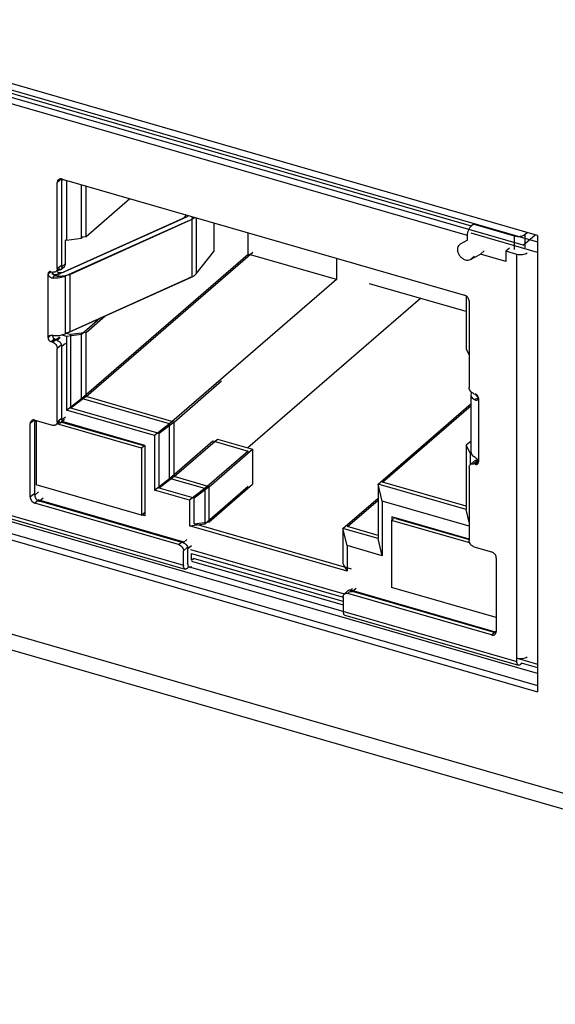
# Model space of a CAD drawing. Header units: millimetres. Extents: x 0 to 891, y -210 to 420.
# Tile 16 of 29: x 625 to 640, y 223 to 250. Entities that reach past the tile are written whole.
import ezdxf

# ---------------------------------------------------------------- set-up
doc = ezdxf.new("R2010")
doc.units = ezdxf.units.MM
doc.header["$LTSCALE"] = 0.01
doc.layers.get('0').update_dxf_attribs({"linetype": 'CONTINUOUS'})
doc.layers.add('02___PRT_ALL_AXES', color=7, linetype='CONTINUOUS')
doc.layers.add('INTF_YELLOW', color=7, linetype='CONTINUOUS')

msp = doc.modelspace()

# ---------------------------------------------------------------- linework, layer by layer
at = {"color": 7, "linetype": 'Continuous'}
for p, q in [((639.409, 243.774), (597.025, 256.009)), ((599.242, 255.196), (639.409, 243.601)), ((599.12, 255.145), (637.614, 244.033)), ((637.514, 243.773), (599.02, 254.885)), ((659.942, 222.908), (572.906, 248.033)), ((578.736, 245.924), (654.947, 223.924)), ((626.486, 245.296), (626.386, 245.21)), ((626.546, 245.294), (626.509, 245.261)), ((626.516, 245.302), (637.428, 242.152)), ((626.386, 242.872), (626.386, 245.21)), ((626.509, 242.923), (626.509, 245.261)), ((626.631, 245.269), (626.631, 243.641)), ((627.041, 243.696), (627.041, 245.151)), ((627.164, 243.747), (627.164, 245.115)), ((627.164, 243.747), (628.349, 244.773)), ((629.79, 244.236), (626.468, 242.74)), ((626.591, 242.791), (629.913, 244.287)), ((629.842, 244.273), (629.887, 244.329)), ((630.062, 244.279), (630.028, 244.236)), ((630.15, 244.253), (630.15, 242.728)), ((629.924, 244.161), (626.602, 242.666)), ((626.725, 242.717), (630.047, 244.213)), ((630.047, 242.654), (630.047, 244.213)), ((630.634, 244.113), (630.634, 243.334)), ((637.614, 244.033), (637.664, 244.076)), ((638.79, 243.751), (637.664, 244.076)), ((597.175, 243.755), (639.409, 231.563)), ((626.631, 243.641), (627.041, 243.696)), ((627.088, 243.737), (627.041, 243.696)), ((627.088, 243.737), (627.164, 243.747)), ((631.566, 243.267), (631.566, 243.844)), ((637.514, 243.643), (637.514, 243.773)), ((639.409, 243.312), (637.607, 243.833)), ((638.79, 243.39), (638.79, 243.751)), ((639.138, 243.852), (639.063, 243.787)), ((639.063, 243.787), (639.063, 243.439)), ((639.409, 243.774), (639.409, 231.39)), ((597.025, 243.625), (639.409, 231.39)), ((626.631, 243.641), (626.609, 243.647)), ((626.609, 243.009), (626.609, 243.641)), ((637.317, 243.534), (637.293, 243.518)), ((637.514, 243.643), (637.317, 243.534)), ((638.654, 243.429), (638.554, 243.343)), ((627.041, 239.348), (631.566, 243.267)), ((627.164, 239.399), (631.689, 243.318)), ((630.15, 242.728), (630.634, 243.334)), ((633.956, 242.577), (631.566, 243.267)), ((633.956, 243.154), (633.956, 242.577)), ((637.595, 243.122), (637.861, 243.268)), ((637.695, 243.209), (637.595, 243.122)), ((637.861, 243.268), (637.961, 243.355)), ((638.554, 243.068), (637.861, 243.268)), ((638.852, 243.257), (638.554, 243.343)), ((638.554, 243.343), (638.554, 243.068)), ((638.852, 232.215), (638.852, 243.257)), ((626.386, 242.872), (626.486, 242.958)), ((626.477, 242.847), (626.577, 242.934)), ((626.509, 242.923), (626.609, 243.009)), ((626.134, 242.728), (626.207, 242.791)), ((626.134, 240.996), (626.134, 242.728)), ((626.221, 242.789), (626.256, 242.779)), ((626.257, 242.715), (626.257, 242.779)), ((626.277, 242.616), (626.305, 242.715)), ((626.37, 242.81), (626.45, 242.878)), ((626.399, 242.668), (626.428, 242.767)), ((626.602, 242.666), (626.602, 241.107)), ((626.725, 242.717), (626.725, 241.158)), ((626.725, 241.158), (630.047, 242.654)), ((626.602, 241.107), (629.924, 242.602)), ((633.956, 242.577), (629.431, 238.658)), ((637.477, 241.705), (634.856, 242.462)), ((637.477, 242.128), (637.477, 240.683)), ((636.236, 242.063), (631.554, 238.008)), ((637.558, 241.985), (637.558, 239.647)), ((627.164, 241.14), (627.682, 241.589)), ((627.55, 241.53), (627.041, 241.089)), ((626.202, 241.054), (626.134, 240.996)), ((626.257, 241.047), (626.257, 241.058)), ((626.261, 241.051), (626.257, 241.047)), ((626.443, 241.022), (626.343, 240.935)), ((626.631, 241.034), (626.496, 241.073)), ((627.041, 241.089), (626.631, 241.034)), ((626.631, 241.034), (626.631, 239.034)), ((626.632, 241.12), (626.754, 241.085)), ((627.164, 241.14), (626.754, 241.085)), ((626.754, 239.085), (626.754, 241.085)), ((627.041, 239.348), (627.041, 241.089)), ((627.164, 239.399), (627.164, 241.14)), ((626.321, 240.971), (626.221, 240.884)), ((626.256, 240.874), (626.221, 240.884)), ((626.256, 240.874), (626.356, 240.961)), ((626.321, 240.971), (626.356, 240.961)), ((626.379, 240.925), (626.343, 240.935)), ((626.379, 240.925), (626.464, 240.999)), ((626.486, 240.793), (626.386, 240.707)), ((626.609, 240.844), (626.509, 240.758)), ((626.509, 238.766), (626.509, 240.758)), ((626.386, 238.715), (626.386, 240.707)), ((637.477, 240.683), (637.558, 240.532)), ((629.554, 238.709), (630.841, 239.824)), ((637.609, 239.444), (637.618, 239.486)), ((637.609, 237.885), (637.609, 239.444)), ((637.618, 239.486), (637.626, 239.505)), ((637.688, 239.479), (637.723, 239.469)), ((626.631, 239.034), (627.041, 239.348)), ((627.164, 239.399), (626.754, 239.085)), ((629.431, 238.658), (627.041, 239.348)), ((629.554, 238.709), (627.164, 239.399)), ((635.086, 237.026), (637.609, 239.211)), ((635.209, 237.077), (637.609, 239.156)), ((637.695, 239.32), (637.807, 239.364)), ((637.809, 239.357), (637.809, 237.625)), ((629.021, 238.344), (626.631, 239.034)), ((629.144, 238.395), (626.754, 239.085)), ((616.354, 238.71), (629.807, 234.826)), ((625.75, 238.754), (625.65, 238.667)), ((625.65, 236.676), (625.65, 238.667)), ((625.81, 238.751), (625.772, 238.719)), ((625.772, 236.727), (625.772, 238.719)), ((625.78, 238.76), (626.256, 238.622)), ((625.81, 238.751), (625.81, 237.004)), ((628.668, 237.998), (626.375, 238.66)), ((626.385, 238.666), (626.45, 238.721)), ((626.386, 238.715), (626.486, 238.801)), ((626.577, 238.777), (626.477, 238.69)), ((626.5, 238.71), (628.758, 238.059)), ((626.509, 238.766), (626.609, 238.852)), ((628.762, 238.072), (626.513, 238.721)), ((629.431, 238.658), (629.021, 238.344)), ((629.554, 238.709), (629.144, 238.395)), ((629.431, 237.177), (629.431, 238.658)), ((629.554, 237.229), (629.554, 238.709)), ((629.021, 238.344), (629.021, 236.863)), ((629.144, 236.914), (629.144, 238.395)), ((628.758, 238.076), (628.668, 237.998)), ((629.431, 237.177), (630.606, 238.195)), ((629.554, 237.229), (630.729, 238.246)), ((630.606, 238.195), (631.559, 237.92)), ((630.729, 238.246), (631.681, 237.971)), ((637.609, 238.191), (637.477, 238.077)), ((637.586, 237.872), (637.477, 238.077)), ((637.477, 238.077), (637.477, 236.336)), ((637.609, 238.109), (637.599, 238.128)), ((628.668, 237.998), (628.668, 236.179)), ((628.762, 238.072), (628.762, 236.167)), ((631.559, 237.92), (630.384, 236.902)), ((630.506, 236.954), (631.681, 237.971)), ((631.681, 237.971), (631.681, 237.019)), ((637.613, 237.864), (637.586, 237.872)), ((637.586, 237.872), (637.586, 237.557)), ((637.589, 237.557), (637.689, 237.644)), ((637.788, 237.661), (637.688, 237.574)), ((637.723, 237.564), (637.688, 237.574)), ((637.719, 237.745), (637.695, 237.761)), ((637.723, 237.564), (637.803, 237.633)), ((637.776, 237.664), (637.79, 237.676)), ((637.788, 237.661), (637.801, 237.657)), ((620.541, 237.408), (629.851, 234.72)), ((637.558, 237.482), (637.558, 235.49)), ((628.668, 236.179), (625.81, 237.004)), ((629.021, 236.863), (629.431, 237.177)), ((629.554, 237.229), (629.144, 236.914)), ((630.384, 236.902), (629.431, 237.177)), ((630.506, 236.954), (629.554, 237.229)), ((630.506, 236.001), (631.681, 237.019)), ((637.477, 236.336), (635.086, 237.026)), ((635.196, 236.561), (635.086, 237.026)), ((635.086, 237.026), (635.086, 235.545)), ((637.477, 236.422), (635.209, 237.077)), ((625.65, 236.676), (625.75, 236.762)), ((625.772, 236.727), (625.872, 236.813)), ((629.974, 236.588), (629.021, 236.863)), ((630.097, 236.639), (629.144, 236.914)), ((630.384, 236.902), (629.974, 236.588)), ((630.506, 236.954), (630.097, 236.639)), ((630.384, 235.95), (631.559, 236.967)), ((630.384, 236.902), (630.384, 235.95)), ((630.506, 236.001), (630.506, 236.954)), ((625.88, 236.595), (625.78, 236.508)), ((629.677, 235.383), (625.78, 236.508)), ((625.88, 236.595), (629.777, 235.47)), ((626.002, 236.646), (625.902, 236.559)), ((629.799, 235.434), (625.902, 236.559)), ((629.974, 236.588), (629.974, 235.895)), ((630.097, 235.946), (630.097, 236.639)), ((634.134, 235.82), (635.086, 236.645)), ((634.256, 235.871), (635.086, 236.59)), ((637.558, 235.879), (635.196, 236.561)), ((635.196, 236.561), (635.196, 235.08)), ((628.668, 236.179), (628.743, 236.244)), ((628.762, 236.239), (628.743, 236.244)), ((637.558, 235.993), (637.477, 236.336)), ((628.762, 236.167), (628.681, 236.19)), ((629.974, 235.895), (630.384, 235.95)), ((630.097, 235.946), (630.506, 236.001)), ((634.366, 234.714), (630.097, 235.946)), ((635.449, 236.041), (635.537, 236.116)), ((637.573, 235.428), (635.449, 236.041)), ((635.449, 236.041), (635.449, 234.222)), ((637.558, 235.533), (635.456, 236.14)), ((635.456, 236.14), (635.456, 236.046)), ((635.572, 236.092), (635.584, 236.103)), ((635.572, 236.092), (637.558, 235.519)), ((634.244, 234.662), (629.974, 235.895)), ((635.086, 235.545), (634.134, 235.82)), ((634.244, 235.355), (634.134, 235.82)), ((634.134, 235.82), (634.134, 234.867)), ((635.086, 235.631), (634.256, 235.871)), ((629.677, 235.383), (629.777, 235.47)), ((629.799, 235.434), (629.899, 235.521)), ((635.196, 235.08), (635.086, 235.545)), ((629.907, 235.302), (629.807, 235.216)), ((629.807, 234.826), (629.807, 235.216)), ((630.029, 235.354), (629.929, 235.267)), ((629.929, 234.877), (629.929, 235.267)), ((629.999, 235.247), (634.169, 234.043)), ((630.029, 235.145), (634.135, 233.96)), ((630.029, 234.964), (630.029, 235.145)), ((635.196, 235.08), (634.244, 235.355)), ((634.244, 235.355), (634.244, 234.662)), ((637.688, 235.322), (638.164, 235.185)), ((629.899, 234.886), (629.929, 234.877)), ((630.022, 234.937), (634.137, 233.749)), ((630.029, 234.964), (630.079, 235.007)), ((634.137, 233.836), (630.079, 235.007)), ((634.134, 234.867), (634.244, 234.662)), ((638.294, 235.017), (638.294, 233.026)), ((629.951, 234.778), (629.907, 234.739)), ((629.92, 234.787), (629.974, 234.772)), ((629.994, 234.772), (638.852, 232.215)), ((634.169, 234.042), (634.269, 234.128)), ((634.367, 234.145), (634.267, 234.058)), ((634.391, 234.179), (634.36, 234.152)), ((634.367, 234.145), (638.264, 233.02)), ((634.489, 234.196), (634.389, 234.109)), ((638.273, 232.988), (634.389, 234.109)), ((638.294, 233.401), (635.449, 234.222)), ((634.137, 233.966), (634.137, 233.576)), ((638.164, 232.933), (634.267, 234.058)), ((634.181, 233.47), (638.897, 232.109)), ((638.164, 232.933), (638.264, 233.02)), ((638.922, 232.281), (639.409, 232.141)), ((638.997, 232.167), (638.952, 232.128)), ((638.966, 232.176), (639.409, 232.048))]:
    msp.add_line(p, q, dxfattribs=at)
for centre, radius, start, end in [((626.611, 245.265), 0.102, 158.3474, 164.928), ((626.294, 242.911), 0.138, 253.8505, 261.4517), ((626.334, 243.112), 0.398, 265.8546, 274.2546), ((626.402, 242.835), 0.166, 236.0155, 245.8728), ((626.299, 242.859), 0.0843, 305.428, 310.9823), ((626.457, 243.461), 0.796, 265.8546, 274.2546), ((626.457, 243.163), 0.398, 265.8546, 274.2546), ((626.422, 242.911), 0.0843, 304.9634, 310.9817), ((626.421, 242.911), 0.0854, 311.0106, 320.7885), ((626.472, 243.073), 0.306, 283.2584, 286.234), ((629.885, 243.014), 0.395, 294.1634, 298.9667), ((626.334, 241.851), 0.796, 265.8546, 274.2546), ((626.336, 241.827), 0.771, 274.2542, 275.286), ((626.533, 241.585), 0.468, 289.9813, 294.1733), ((626.377, 241.054), 0.121, 202.9703, 206.3206), ((626.383, 241.056), 0.127, 229.1084, 234.9749), ((626.313, 240.739), 0.199, 37.8132, 40.1736), ((625.875, 238.723), 0.102, 158.3474, 164.928), ((626.299, 238.702), 0.0843, 305.428, 310.9823), ((626.422, 238.754), 0.0843, 304.9634, 310.9817), ((626.421, 238.754), 0.0854, 311.0106, 320.7885), ((626.413, 238.759), 0.095, 334.6318, 338.3702), ((637.745, 237.58), 0.0843, 125.428, 130.9823), ((637.749, 237.527), 0.139, 73.8681, 79.9826), ((637.773, 237.502), 0.128, 81.4345, 85.1948), ((637.772, 237.493), 0.138, 73.8512, 81.3953), ((625.952, 236.737), 0.181, 200.4899, 207.7129), ((629.734, 235.248), 0.199, 37.8132, 40.1736), ((630.092, 234.826), 0.285, 179.994, 181.4041), ((634.324, 234.064), 0.0843, 125.428, 130.9823), ((634.328, 234.012), 0.139, 73.8681, 79.9826), ((638.17, 233.025), 0.124, 355.9495, 0.0127), ((639.137, 232.215), 0.285, 179.994, 181.4041)]:
    msp.add_arc(centre, radius, start, end, dxfattribs=at)
for points, knots in [([(626.487, 245.307), (626.474, 245.308), (626.449, 245.306), (626.427, 245.294), (626.418, 245.286)], [0, 0, 0, 0, 0.517009, 1, 1, 1, 1]), ([(626.418, 245.286), (626.407, 245.277), (626.391, 245.253), (626.386, 245.224), (626.386, 245.21)], [0, 0, 0, 0, 0.480096, 1, 1, 1, 1]), ([(629.79, 244.236), (629.794, 244.237), (629.808, 244.244), (629.821, 244.253), (629.83, 244.26)], [0, 0, 0, 0, 0.269843, 1, 1, 1, 1]), ([(629.913, 244.287), (629.917, 244.289), (629.93, 244.295), (629.944, 244.304), (629.952, 244.311)], [0, 0, 0, 0, 0.269843, 1, 1, 1, 1]), ([(630.125, 244.261), (630.12, 244.256), (630.096, 244.237), (630.068, 244.222), (630.047, 244.213)], [0, 0, 0, 0, 0.230544, 1, 1, 1, 1]), ([(637.514, 243.773), (637.514, 243.823), (637.531, 243.898), (637.572, 243.984), (637.599, 244.019), (637.614, 244.033)], [0, 0, 0, 0, 0.530636, 0.788415, 1, 1, 1, 1]), ([(639.063, 243.787), (639.048, 243.774), (639.009, 243.754), (638.916, 243.733), (638.839, 243.737), (638.79, 243.751)], [0, 0, 0, 0, 0.209012, 0.463342, 1, 1, 1, 1]), ([(637.293, 243.518), (637.275, 243.502), (637.246, 243.46), (637.235, 243.381), (637.254, 243.297), (637.299, 243.218), (637.364, 243.154), (637.442, 243.111), (637.523, 243.097), (637.574, 243.11), (637.595, 243.122)], [0, 0, 0, 0, 0.107266, 0.22391, 0.353422, 0.492268, 0.632949, 0.767262, 0.889604, 1, 1, 1, 1]), ([(639.126, 243.293), (639.111, 243.28), (639.071, 243.26), (638.979, 243.238), (638.901, 243.242), (638.852, 243.257)], [0, 0, 0, 0, 0.209012, 0.463342, 1, 1, 1, 1]), ([(626.509, 242.923), (626.509, 242.919), (626.508, 242.902), (626.504, 242.886), (626.499, 242.876)], [0, 0, 0, 0, 0.260299, 1, 1, 1, 1]), ([(626.577, 242.934), (626.587, 242.942), (626.604, 242.966), (626.609, 242.995), (626.609, 243.009)], [0, 0, 0, 0, 0.480096, 1, 1, 1, 1]), ([(626.155, 242.778), (626.149, 242.772), (626.137, 242.756), (626.134, 242.737), (626.134, 242.728)], [0, 0, 0, 0, 0.480096, 1, 1, 1, 1]), ([(626.134, 242.728), (626.134, 242.712), (626.148, 242.681), (626.194, 242.635), (626.244, 242.62), (626.277, 242.616)], [0, 0, 0, 0, 0.238993, 0.494217, 1, 1, 1, 1]), ([(626.221, 242.789), (626.209, 242.793), (626.186, 242.795), (626.163, 242.785), (626.155, 242.778)], [0, 0, 0, 0, 0.526605, 1, 1, 1, 1]), ([(626.602, 242.666), (626.554, 242.644), (626.446, 242.616), (626.334, 242.612), (626.277, 242.616)], [0, 0, 0, 0, 0.475569, 1, 1, 1, 1]), ([(626.348, 242.791), (626.339, 242.784), (626.325, 242.778), (626.31, 242.775), (626.306, 242.775)], [0, 0, 0, 0, 0.741367, 1, 1, 1, 1]), ([(626.364, 242.715), (626.371, 242.716), (626.397, 242.719), (626.423, 242.724), (626.441, 242.73)], [0, 0, 0, 0, 0.259728, 1, 1, 1, 1]), ([(626.386, 242.872), (626.386, 242.867), (626.385, 242.851), (626.381, 242.835), (626.376, 242.824)], [0, 0, 0, 0, 0.260299, 1, 1, 1, 1]), ([(626.725, 242.717), (626.709, 242.71), (626.642, 242.685), (626.571, 242.672), (626.516, 242.668)], [0, 0, 0, 0, 0.23017, 1, 1, 1, 1]), ([(629.924, 242.602), (629.932, 242.606), (629.959, 242.619), (629.986, 242.636), (630.003, 242.651)], [0, 0, 0, 0, 0.269843, 1, 1, 1, 1]), ([(637.478, 242.128), (637.474, 242.131), (637.458, 242.141), (637.441, 242.148), (637.428, 242.152)], [0, 0, 0, 0, 0.258277, 1, 1, 1, 1]), ([(637.558, 241.985), (637.558, 241.994), (637.554, 242.03), (637.537, 242.065), (637.52, 242.088)], [0, 0, 0, 0, 0.235915, 1, 1, 1, 1]), ([(626.15, 241.032), (626.148, 241.03), (626.139, 241.02), (626.134, 241.006), (626.134, 240.996)], [0, 0, 0, 0, 0.24407, 1, 1, 1, 1]), ([(626.211, 241.056), (626.205, 241.055), (626.184, 241.052), (626.162, 241.043), (626.15, 241.032)], [0, 0, 0, 0, 0.269938, 1, 1, 1, 1]), ([(626.257, 241.047), (626.257, 241.044), (626.258, 241.03), (626.262, 241.016), (626.266, 241.006)], [0, 0, 0, 0, 0.238334, 1, 1, 1, 1]), ([(626.407, 241.059), (626.415, 241.06), (626.448, 241.063), (626.481, 241.069), (626.505, 241.075)], [0, 0, 0, 0, 0.255408, 1, 1, 1, 1]), ([(626.505, 241.075), (626.514, 241.077), (626.547, 241.085), (626.579, 241.097), (626.602, 241.107)], [0, 0, 0, 0, 0.262267, 1, 1, 1, 1]), ([(626.627, 241.126), (626.633, 241.127), (626.655, 241.133), (626.677, 241.139), (626.693, 241.145)], [0, 0, 0, 0, 0.25716, 1, 1, 1, 1]), ([(626.134, 240.996), (626.134, 240.971), (626.154, 240.922), (626.197, 240.891), (626.221, 240.884)], [0, 0, 0, 0, 0.494087, 1, 1, 1, 1]), ([(626.256, 240.874), (626.292, 240.864), (626.356, 240.817), (626.386, 240.743), (626.386, 240.707)], [0, 0, 0, 0, 0.505913, 1, 1, 1, 1]), ([(626.406, 240.936), (626.402, 240.939), (626.387, 240.949), (626.369, 240.957), (626.356, 240.961)], [0, 0, 0, 0, 0.258277, 1, 1, 1, 1]), ([(626.379, 240.925), (626.387, 240.923), (626.42, 240.91), (626.448, 240.887), (626.465, 240.867)], [0, 0, 0, 0, 0.239337, 1, 1, 1, 1]), ([(626.471, 240.861), (626.474, 240.856), (626.488, 240.836), (626.499, 240.813), (626.503, 240.796)], [0, 0, 0, 0, 0.255915, 1, 1, 1, 1]), ([(637.688, 239.479), (637.652, 239.49), (637.588, 239.536), (637.558, 239.61), (637.558, 239.647)], [0, 0, 0, 0, 0.505913, 1, 1, 1, 1]), ([(637.637, 239.371), (637.633, 239.376), (637.618, 239.398), (637.609, 239.425), (637.609, 239.444)], [0, 0, 0, 0, 0.271273, 1, 1, 1, 1]), ([(637.756, 239.453), (637.754, 239.455), (637.743, 239.461), (637.732, 239.466), (637.723, 239.469)], [0, 0, 0, 0, 0.258277, 1, 1, 1, 1]), ([(637.76, 239.422), (637.757, 239.425), (637.749, 239.436), (637.742, 239.449), (637.739, 239.459)], [0, 0, 0, 0, 0.262683, 1, 1, 1, 1]), ([(637.802, 239.382), (637.798, 239.385), (637.783, 239.397), (637.769, 239.411), (637.76, 239.422)], [0, 0, 0, 0, 0.265845, 1, 1, 1, 1]), ([(637.695, 239.32), (637.689, 239.324), (637.668, 239.338), (637.649, 239.356), (637.637, 239.371)], [0, 0, 0, 0, 0.270245, 1, 1, 1, 1]), ([(637.695, 239.32), (637.71, 239.312), (637.741, 239.3), (637.776, 239.307), (637.789, 239.317)], [0, 0, 0, 0, 0.504339, 1, 1, 1, 1]), ([(637.789, 239.317), (637.792, 239.319), (637.803, 239.33), (637.81, 239.346), (637.809, 239.357)], [0, 0, 0, 0, 0.238931, 1, 1, 1, 1]), ([(637.809, 239.357), (637.809, 239.36), (637.809, 239.372), (637.806, 239.384), (637.803, 239.393)], [0, 0, 0, 0, 0.240009, 1, 1, 1, 1]), ([(625.681, 238.743), (625.671, 238.734), (625.655, 238.71), (625.65, 238.682), (625.65, 238.667)], [0, 0, 0, 0, 0.480096, 1, 1, 1, 1]), ([(625.751, 238.765), (625.738, 238.766), (625.713, 238.763), (625.69, 238.751), (625.681, 238.743)], [0, 0, 0, 0, 0.517009, 1, 1, 1, 1]), ([(626.306, 238.618), (626.302, 238.617), (626.285, 238.616), (626.268, 238.619), (626.256, 238.622)], [0, 0, 0, 0, 0.240571, 1, 1, 1, 1]), ([(626.348, 238.634), (626.339, 238.627), (626.325, 238.621), (626.31, 238.618), (626.306, 238.618)], [0, 0, 0, 0, 0.741367, 1, 1, 1, 1]), ([(626.386, 238.715), (626.386, 238.71), (626.385, 238.694), (626.381, 238.678), (626.376, 238.667)], [0, 0, 0, 0, 0.260299, 1, 1, 1, 1]), ([(637.609, 237.885), (637.609, 237.879), (637.612, 237.853), (637.625, 237.828), (637.637, 237.812)], [0, 0, 0, 0, 0.237488, 1, 1, 1, 1]), ([(637.637, 237.812), (637.641, 237.807), (637.658, 237.788), (637.679, 237.772), (637.695, 237.761)], [0, 0, 0, 0, 0.230777, 1, 1, 1, 1]), ([(637.558, 237.482), (637.558, 237.496), (637.562, 237.525), (637.579, 237.549), (637.589, 237.557)], [0, 0, 0, 0, 0.519904, 1, 1, 1, 1]), ([(637.589, 237.557), (637.602, 237.568), (637.635, 237.583), (637.67, 237.579), (637.688, 237.574)], [0, 0, 0, 0, 0.473395, 1, 1, 1, 1]), ([(637.737, 237.665), (637.734, 237.664), (637.719, 237.662), (637.705, 237.655), (637.696, 237.649)], [0, 0, 0, 0, 0.258633, 1, 1, 1, 1]), ([(637.779, 237.691), (637.774, 237.697), (637.756, 237.716), (637.735, 237.733), (637.719, 237.745)], [0, 0, 0, 0, 0.264936, 1, 1, 1, 1]), ([(637.723, 237.564), (637.734, 237.56), (637.758, 237.558), (637.78, 237.568), (637.788, 237.575)], [0, 0, 0, 0, 0.526605, 1, 1, 1, 1]), ([(637.788, 237.575), (637.795, 237.581), (637.806, 237.597), (637.809, 237.616), (637.809, 237.625)], [0, 0, 0, 0, 0.480096, 1, 1, 1, 1]), ([(637.809, 237.625), (637.809, 237.628), (637.809, 237.639), (637.805, 237.649), (637.802, 237.656)], [0, 0, 0, 0, 0.237364, 1, 1, 1, 1]), ([(625.65, 236.676), (625.65, 236.639), (625.68, 236.565), (625.744, 236.518), (625.78, 236.508)], [0, 0, 0, 0, 0.494087, 1, 1, 1, 1]), ([(625.772, 236.727), (625.772, 236.722), (625.773, 236.704), (625.778, 236.687), (625.782, 236.674)], [0, 0, 0, 0, 0.240009, 1, 1, 1, 1]), ([(629.827, 235.445), (629.823, 235.448), (629.807, 235.458), (629.79, 235.466), (629.777, 235.47)], [0, 0, 0, 0, 0.258277, 1, 1, 1, 1]), ([(629.799, 235.434), (629.808, 235.432), (629.84, 235.419), (629.869, 235.396), (629.886, 235.376)], [0, 0, 0, 0, 0.239337, 1, 1, 1, 1]), ([(637.688, 235.322), (637.652, 235.333), (637.588, 235.379), (637.558, 235.453), (637.558, 235.49)], [0, 0, 0, 0, 0.505913, 1, 1, 1, 1]), ([(629.677, 235.383), (629.713, 235.373), (629.776, 235.326), (629.807, 235.252), (629.807, 235.216)], [0, 0, 0, 0, 0.505913, 1, 1, 1, 1]), ([(629.891, 235.37), (629.895, 235.365), (629.909, 235.345), (629.919, 235.323), (629.924, 235.305)], [0, 0, 0, 0, 0.255915, 1, 1, 1, 1]), ([(638.214, 235.16), (638.21, 235.163), (638.194, 235.173), (638.177, 235.181), (638.164, 235.185)], [0, 0, 0, 0, 0.258277, 1, 1, 1, 1]), ([(629.937, 234.817), (629.936, 234.821), (629.931, 234.841), (629.929, 234.862), (629.929, 234.877)], [0, 0, 0, 0, 0.225087, 1, 1, 1, 1]), ([(638.294, 235.017), (638.294, 235.026), (638.29, 235.063), (638.273, 235.098), (638.256, 235.12)], [0, 0, 0, 0, 0.235915, 1, 1, 1, 1]), ([(629.851, 234.72), (629.845, 234.722), (629.827, 234.734), (629.811, 234.77), (629.807, 234.801), (629.807, 234.819)], [0, 0, 0, 0, 0.183629, 0.531172, 1, 1, 1, 1]), ([(629.907, 234.739), (629.898, 234.732), (629.881, 234.72), (629.86, 234.718), (629.851, 234.72)], [0, 0, 0, 0, 0.560836, 1, 1, 1, 1]), ([(629.957, 234.782), (629.955, 234.784), (629.946, 234.794), (629.94, 234.807), (629.937, 234.817)], [0, 0, 0, 0, 0.220401, 1, 1, 1, 1]), ([(630.029, 234.791), (630.026, 234.788), (630.015, 234.779), (630.001, 234.772), (629.991, 234.771)], [0, 0, 0, 0, 0.285298, 1, 1, 1, 1]), ([(634.168, 234.042), (634.181, 234.052), (634.214, 234.067), (634.249, 234.063), (634.267, 234.058)], [0, 0, 0, 0, 0.473395, 1, 1, 1, 1]), ([(634.352, 234.148), (634.339, 234.15), (634.311, 234.151), (634.285, 234.141), (634.275, 234.133)], [0, 0, 0, 0, 0.521097, 1, 1, 1, 1]), ([(634.137, 233.966), (634.137, 233.98), (634.142, 234.009), (634.158, 234.033), (634.168, 234.042)], [0, 0, 0, 0, 0.519904, 1, 1, 1, 1]), ([(634.137, 233.576), (634.137, 233.563), (634.139, 233.526), (634.156, 233.478), (634.181, 233.47)], [0, 0, 0, 0, 0.336564, 1, 1, 1, 1]), ([(638.262, 232.95), (638.271, 232.958), (638.287, 232.979), (638.293, 233.004), (638.293, 233.017)], [0, 0, 0, 0, 0.482798, 1, 1, 1, 1]), ([(638.164, 232.933), (638.181, 232.928), (638.217, 232.924), (638.25, 232.939), (638.262, 232.95)], [0, 0, 0, 0, 0.526605, 1, 1, 1, 1]), ([(638.852, 232.301), (638.864, 232.298), (638.914, 232.287), (638.966, 232.286), (639.004, 232.291)], [0, 0, 0, 0, 0.239402, 1, 1, 1, 1]), ([(638.897, 232.109), (638.89, 232.111), (638.872, 232.123), (638.856, 232.159), (638.853, 232.19), (638.852, 232.208)], [0, 0, 0, 0, 0.183629, 0.531172, 1, 1, 1, 1]), ([(639.004, 232.291), (639.028, 232.295), (639.071, 232.304), (639.111, 232.325), (639.126, 232.338)], [0, 0, 0, 0, 0.548903, 1, 1, 1, 1]), ([(638.952, 232.128), (638.944, 232.121), (638.927, 232.109), (638.905, 232.107), (638.897, 232.109)], [0, 0, 0, 0, 0.560836, 1, 1, 1, 1])]:
    msp.add_open_spline(points, degree=3, knots=knots, dxfattribs=at)
for points in [[(626.516, 245.302), (626.506, 245.305), (626.497, 245.307), (626.487, 245.307)], [(626.512, 245.292), (626.51, 245.282), (626.509, 245.271), (626.509, 245.261)], [(629.83, 244.26), (629.834, 244.264), (629.838, 244.268), (629.842, 244.273)], [(626.257, 242.779), (626.257, 242.774), (626.257, 242.769), (626.258, 242.765)], [(626.258, 242.765), (626.262, 242.751), (626.268, 242.739), (626.277, 242.728)], [(626.306, 242.775), (626.295, 242.773), (626.284, 242.774), (626.274, 242.775)], [(626.277, 242.728), (626.286, 242.716), (626.297, 242.706), (626.309, 242.698)], [(626.334, 242.684), (626.344, 242.68), (626.354, 242.676), (626.364, 242.674)], [(626.376, 242.824), (626.371, 242.814), (626.363, 242.804), (626.354, 242.796)], [(626.364, 242.674), (626.376, 242.671), (626.388, 242.669), (626.399, 242.668)], [(626.371, 242.808), (626.376, 242.798), (626.384, 242.789), (626.393, 242.782)], [(626.429, 242.826), (626.417, 242.824), (626.405, 242.825), (626.393, 242.827)], [(626.393, 242.782), (626.397, 242.778), (626.402, 242.775), (626.408, 242.773)], [(626.408, 242.773), (626.414, 242.77), (626.421, 242.768), (626.428, 242.767)], [(626.47, 242.842), (626.458, 242.833), (626.443, 242.828), (626.429, 242.826)], [(626.441, 242.73), (626.45, 242.733), (626.459, 242.736), (626.468, 242.74)], [(626.486, 242.767), (626.505, 242.768), (626.524, 242.771), (626.542, 242.775)], [(626.499, 242.876), (626.495, 242.869), (626.492, 242.863), (626.487, 242.857)], [(626.558, 242.779), (626.569, 242.782), (626.58, 242.786), (626.591, 242.791)], [(630.076, 242.668), (630.085, 242.673), (630.094, 242.679), (630.103, 242.685)], [(630.103, 242.685), (630.11, 242.69), (630.118, 242.696), (630.125, 242.702)], [(630.125, 242.702), (630.134, 242.71), (630.143, 242.719), (630.15, 242.728)], [(637.52, 242.088), (637.508, 242.103), (637.494, 242.117), (637.478, 242.128)], [(626.239, 241.058), (626.23, 241.058), (626.22, 241.057), (626.211, 241.056)], [(626.277, 241.058), (626.264, 241.058), (626.251, 241.058), (626.239, 241.058)], [(626.258, 241.06), (626.257, 241.056), (626.257, 241.051), (626.257, 241.047)], [(626.269, 241), (626.276, 240.985), (626.287, 240.971), (626.3, 240.96)], [(626.31, 240.952), (626.32, 240.944), (626.332, 240.939), (626.343, 240.935)], [(626.503, 240.796), (626.507, 240.784), (626.509, 240.771), (626.509, 240.758)], [(637.803, 239.393), (637.794, 239.416), (637.777, 239.438), (637.756, 239.453)], [(625.78, 238.76), (625.77, 238.762), (625.761, 238.764), (625.751, 238.765)], [(625.776, 238.749), (625.774, 238.739), (625.772, 238.729), (625.772, 238.719)], [(626.376, 238.667), (626.371, 238.657), (626.363, 238.647), (626.354, 238.639)], [(626.429, 238.669), (626.417, 238.668), (626.405, 238.668), (626.393, 238.67)], [(626.47, 238.685), (626.458, 238.676), (626.443, 238.671), (626.429, 238.669)], [(626.499, 238.719), (626.495, 238.712), (626.492, 238.706), (626.487, 238.701)], [(626.509, 238.766), (626.509, 238.752), (626.506, 238.737), (626.501, 238.724)], [(637.773, 237.664), (637.761, 237.666), (637.749, 237.666), (637.737, 237.665)], [(637.76, 237.63), (637.768, 237.631), (637.776, 237.631), (637.784, 237.63)], [(637.792, 237.673), (637.788, 237.679), (637.784, 237.685), (637.779, 237.691)], [(637.802, 237.656), (637.799, 237.662), (637.796, 237.668), (637.792, 237.673)], [(625.792, 236.653), (625.809, 236.62), (625.837, 236.591), (625.87, 236.573)], [(625.87, 236.573), (625.88, 236.567), (625.891, 236.563), (625.902, 236.559)], [(629.924, 235.305), (629.927, 235.293), (629.929, 235.28), (629.929, 235.267)], [(638.256, 235.12), (638.244, 235.135), (638.23, 235.149), (638.214, 235.16)], [(629.974, 234.772), (629.968, 234.773), (629.962, 234.777), (629.957, 234.782)], [(629.991, 234.771), (629.985, 234.77), (629.979, 234.77), (629.974, 234.772)], [(634.339, 234.114), (634.347, 234.115), (634.355, 234.115), (634.363, 234.114)], [(634.363, 234.114), (634.372, 234.113), (634.381, 234.112), (634.389, 234.109)], [(638.294, 233.015), (638.284, 233.015), (638.274, 233.017), (638.264, 233.02)]]:
    msp.add_open_spline(points, degree=3, dxfattribs=at)
at = {"layer": '02___PRT_ALL_AXES', "color": 3, "linetype": 'Continuous'}
msp.add_line((639.409, 231.881), (597.415, 244.003), dxfattribs=at)
at = {"layer": 'INTF_YELLOW', "color": 2, "linetype": 'Continuous'}
for q in [(597.508, 255.495), (639.351, 243.791)]:
    msp.add_line((639.026, 243.51), q, dxfattribs=at)

doc.saveas('drawing.dxf')
